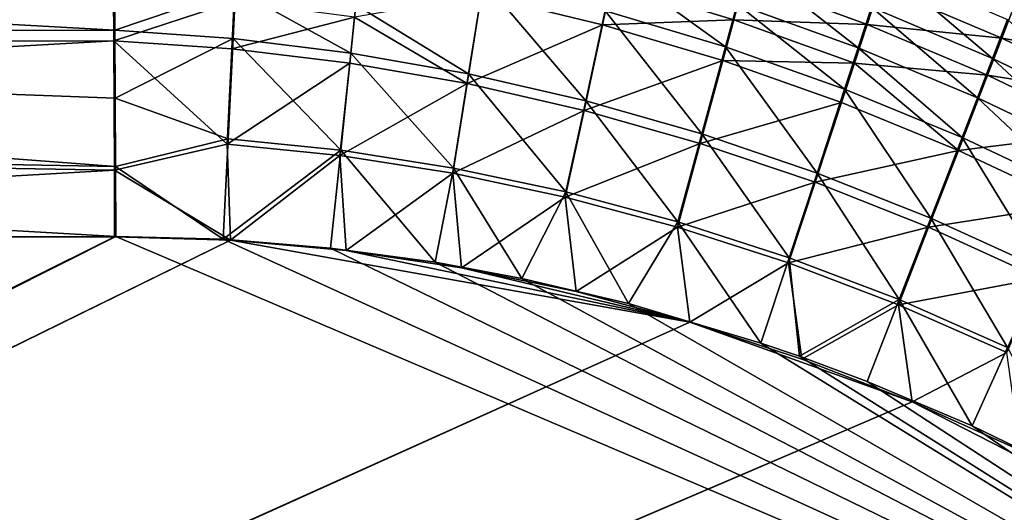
# Model space of a CAD drawing. Header units: metres. Extents: x -900 to 900, y -400 to 400.
# Tile 211 of 249: x 432 to 486, y 209 to 236. Entities that reach past the tile are written whole.
import ezdxf

# ---------------------------------------------------------------- set-up
doc = ezdxf.new("R2010")
doc.units = ezdxf.units.M

msp = doc.modelspace()

# ---------------------------------------------------------------- linework, layer by layer
at = {"layer": 'top'}
for points in [[(437.251465, 240.551544, -492.295929), (437.288696, 235.059128, -493.604736), (340.888763, 240.44519, -494.01355)], [(340.888763, 240.44519, -494.01355), (437.288696, 235.059128, -493.604736), (340.923492, 234.963837, -495.328735)], [(437.288696, 235.059128, -493.604736), (437.251465, 240.551544, -492.295929), (443.839355, 237.299866, -492.967834)], [(437.199249, 239.725189, -489.412476), (340.846069, 239.613632, -491.131592), (340.87915, 234.394608, -492.38385)], [(437.234711, 234.495636, -490.6586), (437.199249, 239.725189, -489.412476), (340.87915, 234.394608, -492.38385)], [(437.199249, 239.725189, -489.412476), (437.234711, 234.495636, -490.6586), (443.772766, 236.619598, -490.046906)], [(470.448578, 234.154694, -492.217224), (463.904449, 236.119797, -492.240112), (464.419037, 238.527481, -491.540161)], [(464.419037, 238.527481, -491.540161), (471.076843, 236.481445, -491.545502), (470.448578, 234.154694, -492.217224)], [(477.649994, 234.103317, -491.544861), (471.076843, 236.481445, -491.545502), (471.695831, 238.780334, -490.778076)], [(478.374786, 236.321686, -490.80719), (477.649994, 234.103317, -491.544861), (471.695831, 238.780334, -490.778076)], [(478.374786, 236.321686, -490.80719), (479.088226, 238.510406, -489.978607), (484.947723, 233.535233, -490.8284)], [(484.947723, 233.535233, -490.8284), (479.088226, 238.510406, -489.978607), (485.759552, 235.644257, -490.030518)], [(456.494568, 232.698608, -493.403076), (450.38089, 236.44014, -492.927002), (457.298676, 237.748123, -492.259033)], [(462.854584, 231.233292, -493.337128), (456.494568, 232.698608, -493.403076), (457.298676, 237.748123, -492.259033)], [(464.264526, 237.6548, -488.672913), (457.187592, 236.974808, -489.361969), (463.773254, 235.363251, -489.33902)], [(462.854584, 231.233292, -493.337128), (457.298676, 237.748123, -492.259033), (463.904449, 236.119797, -492.240112)], [(470.896332, 235.629013, -488.673187), (464.264526, 237.6548, -488.672913), (463.773254, 235.363251, -489.33902)], [(470.896332, 235.629013, -488.673187), (471.487183, 237.816818, -487.942902), (464.264526, 237.6548, -488.672913)], [(478.134827, 235.382187, -487.965973), (471.487183, 237.816818, -487.942902), (470.896332, 235.629013, -488.673187)], [(478.134827, 235.382187, -487.965973), (478.815674, 237.464966, -487.177521), (471.487183, 237.816818, -487.942902)], [(485.450989, 234.626877, -487.222382), (478.815674, 237.464966, -487.177521), (478.134827, 235.382187, -487.965973)], [(485.450989, 234.626877, -487.222382), (486.212952, 236.604828, -486.381409), (478.815674, 237.464966, -487.177521)], [(437.288696, 235.059128, -493.604736), (443.839355, 237.299866, -492.967834), (443.709747, 234.609665, -493.533844)], [(443.709747, 234.609665, -493.533844), (443.839355, 237.299866, -492.967834), (450.108978, 233.825058, -493.468658)], [(450.108978, 233.825058, -493.468658), (443.839355, 237.299866, -492.967834), (450.38089, 236.44014, -492.927002)], [(456.419617, 232.168411, -490.450806), (457.187592, 236.974808, -489.361969), (450.30127, 235.774231, -490.002808)], [(463.773254, 235.363251, -489.33902), (457.187592, 236.974808, -489.361969), (456.419617, 232.168411, -490.450806)], [(437.234711, 234.495636, -490.6586), (443.648865, 234.05838, -490.585754), (443.772766, 236.619598, -490.046906)], [(443.648865, 234.05838, -490.585754), (450.30127, 235.774231, -490.002808), (443.772766, 236.619598, -490.046906)], [(456.494568, 232.698608, -493.403076), (450.108978, 233.825058, -493.468658), (450.38089, 236.44014, -492.927002)], [(471.076843, 236.481445, -491.545502), (476.915222, 231.859253, -492.190765), (470.448578, 234.154694, -492.217224)], [(476.915222, 231.859253, -492.190765), (471.076843, 236.481445, -491.545502), (477.649994, 234.103317, -491.544861)], [(484.12381, 231.398819, -491.538879), (477.649994, 234.103317, -491.544861), (478.374786, 236.321686, -490.80719)], [(484.947723, 233.535233, -490.8284), (484.12381, 231.398819, -491.538879), (478.374786, 236.321686, -490.80719)], [(492.809082, 233.369797, -486.446564), (486.212952, 236.604828, -486.381409), (485.450989, 234.626877, -487.222382)], [(443.648865, 234.05838, -490.585754), (450.041504, 233.28479, -490.518402), (450.30127, 235.774231, -490.002808)], [(450.041504, 233.28479, -490.518402), (456.419617, 232.168411, -490.450806), (450.30127, 235.774231, -490.002808)], [(469.169189, 229.435562, -493.270966), (462.854584, 231.233292, -493.337128), (463.904449, 236.119797, -492.240112)], [(469.169189, 229.435562, -493.270966), (463.904449, 236.119797, -492.240112), (470.448578, 234.154694, -492.217224)], [(462.770905, 230.712494, -490.383026), (463.773254, 235.363251, -489.33902), (456.419617, 232.168411, -490.450806)], [(470.296661, 233.414719, -489.312408), (463.773254, 235.363251, -489.33902), (462.770905, 230.712494, -490.383026)], [(470.896332, 235.629013, -488.673187), (463.773254, 235.363251, -489.33902), (470.296661, 233.414719, -489.312408)], [(477.443207, 233.27121, -488.667877), (470.896332, 235.629013, -488.673187), (470.296661, 233.414719, -489.312408)], [(477.443207, 233.27121, -488.667877), (478.134827, 235.382187, -487.965973), (470.896332, 235.629013, -488.673187)], [(484.676453, 232.620102, -487.981598), (478.134827, 235.382187, -487.965973), (477.443207, 233.27121, -488.667877)], [(484.676453, 232.620102, -487.981598), (485.450989, 234.626877, -487.222382), (478.134827, 235.382187, -487.965973)], [(491.40033, 230.42717, -490.842468), (484.947723, 233.535233, -490.8284), (485.759552, 235.644257, -490.030518)], [(437.288696, 235.059128, -493.604736), (437.308258, 231.378738, -494.195465), (340.923492, 234.963837, -495.328735)], [(340.923492, 234.963837, -495.328735), (437.308258, 231.378738, -494.195465), (437.323761, 227.669739, -494.566437)], [(437.323761, 227.669739, -494.566437), (340.949799, 229.396317, -496.149994), (340.923492, 234.963837, -495.328735)], [(437.308258, 231.378738, -494.195465), (437.288696, 235.059128, -493.604736), (443.709747, 234.609665, -493.533844)], [(437.234711, 234.495636, -490.6586), (340.87915, 234.394608, -492.38385), (340.904205, 229.093536, -493.165802)], [(437.268097, 227.462662, -491.574097), (437.234711, 234.495636, -490.6586), (340.904205, 229.093536, -493.165802)], [(437.268097, 227.462662, -491.574097), (443.392242, 228.885345, -491.325775), (437.234711, 234.495636, -490.6586)], [(443.392242, 228.885345, -491.325775), (443.648865, 234.05838, -490.585754), (437.234711, 234.495636, -490.6586)], [(437.308258, 231.378738, -494.195465), (443.709747, 234.609665, -493.533844), (443.441223, 229.176102, -494.311218)], [(443.441223, 229.176102, -494.311218), (443.709747, 234.609665, -493.533844), (449.553864, 228.545639, -494.214294)], [(449.553864, 228.545639, -494.214294), (443.709747, 234.609665, -493.533844), (450.108978, 233.825058, -493.468658)], [(491.959991, 231.46669, -487.257965), (485.450989, 234.626877, -487.222382), (484.676453, 232.620102, -487.981598)], [(491.959991, 231.46669, -487.257965), (492.809082, 233.369797, -486.446564), (485.450989, 234.626877, -487.222382)], [(450.041504, 233.28479, -490.518402), (443.648865, 234.05838, -490.585754), (443.392242, 228.885345, -491.325775)], [(455.671936, 227.58139, -494.118988), (449.553864, 228.545639, -494.214294), (450.108978, 233.825058, -493.468658)], [(455.671936, 227.58139, -494.118988), (450.108978, 233.825058, -493.468658), (456.494568, 232.698608, -493.403076)], [(475.420959, 227.310516, -493.204834), (469.169189, 229.435562, -493.270966), (470.448578, 234.154694, -492.217224)], [(470.448578, 234.154694, -492.217224), (476.915222, 231.859253, -492.190765), (475.420959, 227.310516, -493.204834)], [(483.289215, 229.238678, -492.161194), (476.915222, 231.859253, -492.190765), (477.649994, 234.103317, -491.544861)], [(477.649994, 234.103317, -491.544861), (484.12381, 231.398819, -491.538879), (483.289215, 229.238678, -492.161194)], [(449.511169, 228.259048, -491.228149), (450.041504, 233.28479, -490.518402), (443.392242, 228.885345, -491.325775)], [(456.419617, 232.168411, -490.450806), (450.041504, 233.28479, -490.518402), (449.511169, 228.259048, -491.228149)], [(469.075531, 228.923706, -490.315155), (470.296661, 233.414719, -489.312408), (462.770905, 230.712494, -490.383026)], [(476.742004, 231.135803, -489.282532), (470.296661, 233.414719, -489.312408), (469.075531, 228.923706, -490.315155)], [(470.296661, 233.414719, -489.312408), (476.742004, 231.135803, -489.282532), (477.443207, 233.27121, -488.667877)], [(476.742004, 231.135803, -489.282532), (483.094116, 228.531937, -489.249817), (477.443207, 233.27121, -488.667877)], [(483.094116, 228.531937, -489.249817), (484.676453, 232.620102, -487.981598), (477.443207, 233.27121, -488.667877)], [(490.483521, 228.373657, -491.528198), (484.12381, 231.398819, -491.538879), (484.947723, 233.535233, -490.8284)], [(491.40033, 230.42717, -490.842468), (490.483521, 228.373657, -491.528198), (484.947723, 233.535233, -490.8284)], [(461.784088, 226.284271, -494.025452), (455.671936, 227.58139, -494.118988), (456.494568, 232.698608, -493.403076)], [(461.784088, 226.284271, -494.025452), (456.494568, 232.698608, -493.403076), (462.854584, 231.233292, -493.337128)], [(491.097595, 229.536926, -487.99057), (484.676453, 232.620102, -487.981598), (483.094116, 228.531937, -489.249817)], [(491.097595, 229.536926, -487.99057), (491.959991, 231.46669, -487.257965), (484.676453, 232.620102, -487.981598)], [(455.634003, 227.297592, -491.132202), (456.419617, 232.168411, -490.450806), (449.511169, 228.259048, -491.228149)], [(462.770905, 230.712494, -490.383026), (456.419617, 232.168411, -490.450806), (455.634003, 227.297592, -491.132202)], [(476.915222, 231.859253, -492.190765), (481.593872, 224.862442, -493.139069), (475.420959, 227.310516, -493.204834)], [(481.593872, 224.862442, -493.139069), (476.915222, 231.859253, -492.190765), (483.289215, 229.238678, -492.161194)], [(437.323761, 227.669739, -494.566437), (437.308258, 231.378738, -494.195465), (443.441223, 229.176102, -494.311218)], [(467.867432, 224.658722, -493.933838), (461.784088, 226.284271, -494.025452), (462.854584, 231.233292, -493.337128)], [(467.867432, 224.658722, -493.933838), (462.854584, 231.233292, -493.337128), (469.169189, 229.435562, -493.270966)], [(475.316132, 226.807358, -490.247467), (476.742004, 231.135803, -489.282532), (469.075531, 228.923706, -490.315155)], [(483.094116, 228.531937, -489.249817), (476.742004, 231.135803, -489.282532), (475.316132, 226.807358, -490.247467)], [(483.289215, 229.238678, -492.161194), (484.12381, 231.398819, -491.538879), (489.555481, 226.298203, -492.129059)], [(489.555481, 226.298203, -492.129059), (484.12381, 231.398819, -491.538879), (490.483521, 228.373657, -491.528198)], [(461.748871, 226.002289, -491.038086), (462.770905, 230.712494, -490.383026), (455.634003, 227.297592, -491.132202)], [(469.075531, 228.923706, -490.315155), (462.770905, 230.712494, -490.383026), (461.748871, 226.002289, -491.038086)], [(437.323761, 227.669739, -494.566437), (437.335358, 223.870071, -494.717072), (340.949799, 229.396317, -496.149994)], [(437.335358, 223.870071, -494.717072), (341.090759, 223.79567, -496.466583), (340.949799, 229.396317, -496.149994)], [(473.902893, 222.708511, -493.844391), (467.867432, 224.658722, -493.933838), (469.169189, 229.435562, -493.270966)], [(473.902893, 222.708511, -493.844391), (469.169189, 229.435562, -493.270966), (475.420959, 227.310516, -493.204834)], [(489.337891, 225.608505, -489.214813), (491.097595, 229.536926, -487.99057), (483.094116, 228.531937, -489.249817)], [(437.268097, 227.462662, -491.574097), (340.904205, 229.093536, -493.165802), (372.984802, 223.770142, -492.901215)], [(443.575165, 223.660156, -491.601166), (443.392242, 228.885345, -491.325775), (437.268097, 227.462662, -491.574097)], [(437.323761, 227.669739, -494.566437), (443.441223, 229.176102, -494.311218), (443.178528, 223.713989, -494.608795)], [(443.178528, 223.713989, -494.608795), (443.441223, 229.176102, -494.311218), (449.553864, 228.545639, -494.214294)], [(443.392242, 228.885345, -491.325775), (443.575165, 223.660156, -491.601166), (449.511169, 228.259048, -491.228149)], [(467.833038, 224.377823, -490.945984), (469.075531, 228.923706, -490.315155), (461.748871, 226.002289, -491.038086)], [(475.316132, 226.807358, -490.247467), (469.075531, 228.923706, -490.315155), (467.833038, 224.377823, -490.945984)], [(487.672058, 222.095596, -493.073944), (481.593872, 224.862442, -493.139069), (483.289215, 229.238678, -492.161194)], [(487.672058, 222.095596, -493.073944), (483.289215, 229.238678, -492.161194), (489.555481, 226.298203, -492.129059)], [(449.004364, 223.236893, -494.503418), (443.178528, 223.713989, -494.608795), (449.553864, 228.545639, -494.214294)], [(454.678619, 222.464706, -494.403168), (449.004364, 223.236893, -494.503418), (449.553864, 228.545639, -494.214294)], [(454.678619, 222.464706, -494.403168), (449.553864, 228.545639, -494.214294), (455.671936, 227.58139, -494.118988)], [(481.476715, 224.367981, -490.180298), (483.094116, 228.531937, -489.249817), (475.316132, 226.807358, -490.247467)], [(489.337891, 225.608505, -489.214813), (483.094116, 228.531937, -489.249817), (481.476715, 224.367981, -490.180298)], [(443.575165, 223.660156, -491.601166), (449.858368, 223.102371, -491.487854), (449.511169, 228.259048, -491.228149)], [(449.511169, 228.259048, -491.228149), (449.858368, 223.102371, -491.487854), (455.634003, 227.297592, -491.132202)], [(437.279114, 223.842056, -491.717743), (437.268097, 227.462662, -491.574097), (372.984802, 223.770142, -492.901215)], [(437.279114, 223.842056, -491.717743), (443.575165, 223.660156, -491.601166), (437.268097, 227.462662, -491.574097)], [(437.335358, 223.870071, -494.717072), (437.323761, 227.669739, -494.566437), (443.178528, 223.713989, -494.608795)], [(449.858368, 223.102371, -491.487854), (456.117004, 222.172226, -491.377808), (455.634003, 227.297592, -491.132202)], [(459.38681, 221.592926, -494.321655), (454.678619, 222.464706, -494.403168), (455.671936, 227.58139, -494.118988)], [(455.634003, 227.297592, -491.132202), (456.117004, 222.172226, -491.377808), (461.748871, 226.002289, -491.038086)], [(459.38681, 221.592926, -494.321655), (455.671936, 227.58139, -494.118988), (461.784088, 226.284271, -494.025452)], [(479.873566, 220.436981, -493.757294), (473.902893, 222.708511, -493.844391), (475.420959, 227.310516, -493.204834)], [(481.593872, 224.862442, -493.139069), (479.873566, 220.436981, -493.757294), (475.420959, 227.310516, -493.204834)], [(473.867554, 222.428253, -490.856079), (475.316132, 226.807358, -490.247467), (467.833038, 224.377823, -490.945984)], [(481.476715, 224.367981, -490.180298), (475.316132, 226.807358, -490.247467), (473.867554, 222.428253, -490.856079)], [(465.170959, 220.232056, -494.223541), (459.38681, 221.592926, -494.321655), (461.784088, 226.284271, -494.025452)], [(465.170959, 220.232056, -494.223541), (461.784088, 226.284271, -494.025452), (467.867432, 224.658722, -493.933838)], [(456.117004, 222.172226, -491.377808), (462.338409, 220.873459, -491.271118), (461.748871, 226.002289, -491.038086)], [(461.748871, 226.002289, -491.038086), (462.338409, 220.873459, -491.271118), (467.833038, 224.377823, -490.945984)], [(487.541382, 221.610062, -490.113922), (489.337891, 225.608505, -489.214813), (481.476715, 224.367981, -490.180298)], [(472.374176, 218.08316, -494.10437), (465.170959, 220.232056, -494.223541), (467.867432, 224.658722, -493.933838)], [(472.374176, 218.08316, -494.10437), (467.867432, 224.658722, -493.933838), (473.902893, 222.708511, -493.844391)], [(485.762665, 217.847473, -493.672791), (479.873566, 220.436981, -493.757294), (481.593872, 224.862442, -493.139069)], [(487.672058, 222.095596, -493.073944), (485.762665, 217.847473, -493.672791), (481.593872, 224.862442, -493.139069)], [(462.338409, 220.873459, -491.271118), (468.505676, 219.215271, -491.167877), (467.833038, 224.377823, -490.945984)], [(467.833038, 224.377823, -490.945984), (468.505676, 219.215271, -491.167877), (473.867554, 222.428253, -490.856079)], [(479.835541, 220.157227, -490.768646), (481.476715, 224.367981, -490.180298), (473.867554, 222.428253, -490.856079)], [(487.541382, 221.610062, -490.113922), (481.476715, 224.367981, -490.180298), (479.835541, 220.157227, -490.768646)], [(341.090759, 223.79567, -496.466583), (437.335358, 223.870071, -494.717072), (62.118618, 37.228283, -503.495331)], [(62.118618, 37.228283, -503.495331), (437.335358, 223.870071, -494.717072), (62.851711, 35.5509, -503.495331)], [(372.984802, 223.770142, -492.901215), (62.134815, 37.003773, -500.496002), (437.279114, 223.842056, -491.717743)], [(62.134815, 37.003773, -500.496002), (62.270256, 36.741394, -500.496002), (437.279114, 223.842056, -491.717743)], [(437.279114, 223.842056, -491.717743), (62.270256, 36.741394, -500.496002), (443.575165, 223.660156, -491.601166)], [(62.270256, 36.741394, -500.496002), (62.397728, 36.477486, -500.496002), (443.575165, 223.660156, -491.601166)], [(443.575165, 223.660156, -491.601166), (62.397728, 36.477486, -500.496002), (468.505676, 219.215271, -491.167877)], [(437.335358, 223.870071, -494.717072), (520.393921, 188.45813, -493.390167), (62.851711, 35.5509, -503.495331)], [(437.335358, 223.870071, -494.717072), (443.178528, 223.713989, -494.608795), (520.393921, 188.45813, -493.390167)], [(443.178528, 223.713989, -494.608795), (449.004364, 223.236893, -494.503418), (520.393921, 188.45813, -493.390167)], [(468.505676, 219.215271, -491.167877), (449.858368, 223.102371, -491.487854), (443.575165, 223.660156, -491.601166)], [(520.393921, 188.45813, -493.390167), (449.004364, 223.236893, -494.503418), (454.678619, 222.464706, -494.403168)], [(456.117004, 222.172226, -491.377808), (449.858368, 223.102371, -491.487854), (468.505676, 219.215271, -491.167877)], [(454.678619, 222.464706, -494.403168), (459.38681, 221.592926, -494.321655), (520.393921, 188.45813, -493.390167)], [(468.505676, 219.215271, -491.167877), (474.59726, 217.213058, -491.068268), (473.867554, 222.428253, -490.856079)], [(474.462921, 217.363785, -494.070435), (472.374176, 218.08316, -494.10437), (473.902893, 222.708511, -493.844391)], [(473.867554, 222.428253, -490.856079), (474.59726, 217.213058, -491.068268), (479.835541, 220.157227, -490.768646)], [(474.462921, 217.363785, -494.070435), (473.902893, 222.708511, -493.844391), (479.873566, 220.436981, -493.757294)], [(462.338409, 220.873459, -491.271118), (456.117004, 222.172226, -491.377808), (468.505676, 219.215271, -491.167877)], [(459.38681, 221.592926, -494.321655), (465.170959, 220.232056, -494.223541), (520.393921, 188.45813, -493.390167)], [(485.720184, 217.568359, -490.683807), (487.541382, 221.610062, -490.113922), (479.835541, 220.157227, -490.768646)], [(478.14621, 215.987137, -494.01123), (474.462921, 217.363785, -494.070435), (479.873566, 220.436981, -493.757294)], [(478.14621, 215.987137, -494.01123), (479.873566, 220.436981, -493.757294), (483.842773, 213.578735, -493.921265)], [(479.873566, 220.436981, -493.757294), (485.762665, 217.847473, -493.672791), (483.842773, 213.578735, -493.921265)], [(520.393921, 188.45813, -493.390167), (465.170959, 220.232056, -494.223541), (472.374176, 218.08316, -494.10437)], [(474.59726, 217.213058, -491.068268), (480.591248, 214.882462, -490.972443), (479.835541, 220.157227, -490.768646)], [(479.835541, 220.157227, -490.768646), (480.591248, 214.882462, -490.972443), (485.720184, 217.568359, -490.683807)], [(62.397728, 36.477486, -500.496002), (62.517357, 36.21207, -500.496002), (468.505676, 219.215271, -491.167877)], [(468.505676, 219.215271, -491.167877), (62.517357, 36.21207, -500.496002), (480.591248, 214.882462, -490.972443)], [(480.591248, 214.882462, -490.972443), (474.59726, 217.213058, -491.068268), (468.505676, 219.215271, -491.167877)], [(472.374176, 218.08316, -494.10437), (474.462921, 217.363785, -494.070435), (520.393921, 188.45813, -493.390167)], [(483.842773, 213.578735, -493.921265), (485.762665, 217.847473, -493.672791), (489.474823, 210.849426, -493.834198)], [(474.462921, 217.363785, -494.070435), (478.14621, 215.987137, -494.01123), (520.393921, 188.45813, -493.390167)], [(480.591248, 214.882462, -490.972443), (486.46582, 212.239212, -490.880554), (485.720184, 217.568359, -490.683807)], [(520.393921, 188.45813, -493.390167), (478.14621, 215.987137, -494.01123), (483.842773, 213.578735, -493.921265)], [(62.517357, 36.21207, -500.496002), (62.629272, 35.945187, -500.496002), (480.591248, 214.882462, -490.972443)], [(480.591248, 214.882462, -490.972443), (62.629272, 35.945187, -500.496002), (497.76944, 206.077408, -490.709351)], [(486.46582, 212.239212, -490.880554), (480.591248, 214.882462, -490.972443), (497.76944, 206.077408, -490.709351)], [(483.842773, 213.578735, -493.921265), (489.474823, 210.849426, -493.834198), (520.393921, 188.45813, -493.390167)]]:
    msp.add_3dface(points, dxfattribs=at)

doc.saveas('drawing.dxf')
